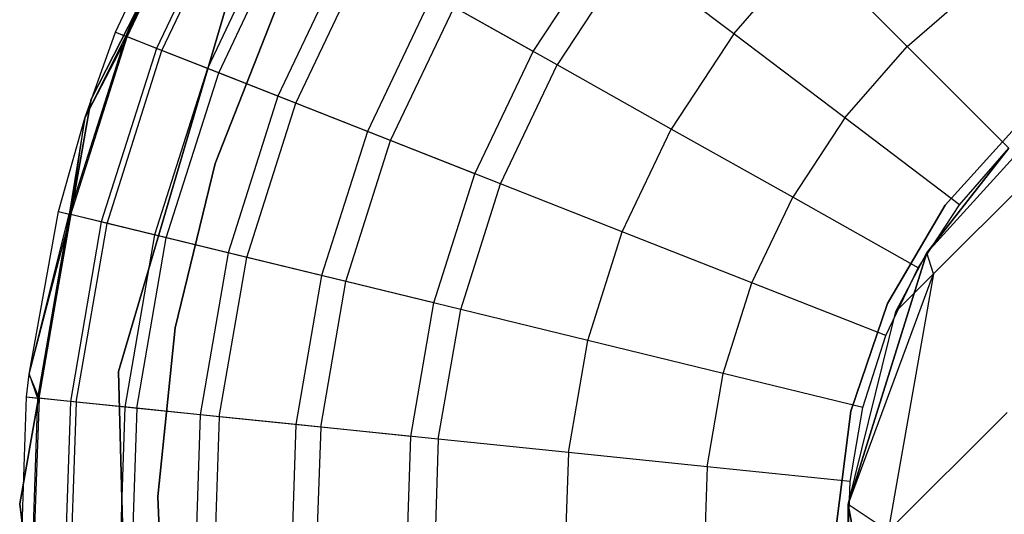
# Model space of a CAD drawing. Extents: x -28.1 to 0, y 0 to 28.1.
# Tile 3 of 215: x -24.171 to -23.819, y 4.478 to 4.655. Entities that reach past the tile are written whole.
import ezdxf

# ---------------------------------------------------------------- set-up
doc = ezdxf.new("R2010")
doc.units = 0
doc.header["$MEASUREMENT"] = 0
doc.layers.get('0').update_dxf_attribs({"color": 13, "linetype": 'CONTINUOUS'})

# ---------------------------------------------------------------- blocks, each defined once
blk = doc.blocks.new('ORTO_VIII_Z_ZAROWKA_OKAPO0')
at = {"color": 0}
for p, q in [((4.33171, 5.01854, 10.00781), (4.26482, 4.88798, 10.00781)), ((4.26482, 4.88798, 3.3149), (4.33171, 5.01854, 3.3149)), ((4.33171, 5.01854, 10.00781), (4.26482, 4.88798, 10.00781)), ((4.26482, 4.88798, 3.3149), (4.33171, 5.01854, 3.3149)), ((4.30582, 4.97062, 10.32419), (4.2772, 4.91045, 10.32419)), ((4.30582, 4.97062, 10.32419), (4.2772, 4.91045, 10.32419)), ((4.27771, 4.91025, 12.03365), (4.3063, 4.97035, 12.03365)), ((4.27771, 4.91025, 12.03365), (4.3063, 4.97035, 12.03365)), ((4.27354, 4.91189, 10.40345), (4.29942, 4.9672, 10.40345)), ((4.27354, 4.91189, 11.98237), (4.29942, 4.9672, 11.98237)), ((4.27354, 4.91189, 10.40345), (4.29942, 4.9672, 10.40345)), ((4.27354, 4.91189, 11.98237), (4.29942, 4.9672, 11.98237)), ((4.29942, 4.9672, 10.40345), (4.2772, 4.91045, 10.32419)), ((4.29942, 4.9672, 10.40345), (4.2772, 4.91045, 10.32419)), ((4.27771, 4.91025, 12.03365), (4.29942, 4.9672, 11.98237)), ((4.27771, 4.91025, 12.03365), (4.29942, 4.9672, 11.98237)), ((4.31609, 4.96484, 10.24572), (4.28816, 4.90612, 10.24572)), ((4.31609, 4.96484, 10.24572), (4.28816, 4.90612, 10.24572)), ((4.2901, 4.90536, 12.08336), (4.31791, 4.96382, 12.08336)), ((4.2901, 4.90536, 12.08336), (4.31791, 4.96382, 12.08336)), ((4.33309, 4.95528, 10.16879), (4.30631, 4.89897, 10.16879)), ((4.33309, 4.95528, 10.16879), (4.30631, 4.89897, 10.16879)), ((4.31034, 4.89738, 12.13001), (4.33687, 4.95316, 12.13001)), ((4.31034, 4.89738, 12.13001), (4.33687, 4.95316, 12.13001)), ((4.4225, 4.90501, 9.95481), (4.44902, 4.94545, 9.95481)), ((4.4225, 4.90501, 9.95481), (4.44902, 4.94545, 9.95481)), ((4.35666, 4.94203, 10.09418), (4.33146, 4.88905, 10.09418)), ((4.35666, 4.94203, 10.09418), (4.33146, 4.88905, 10.09418)), ((4.49403, 4.91132, 12.25984), (4.52075, 4.94196, 12.25984)), ((4.49403, 4.91132, 12.25984), (4.52075, 4.94196, 12.25984)), ((4.5559, 4.9068, 12.27316), (4.52075, 4.94196, 12.25984)), ((4.5559, 4.9068, 12.27316), (4.52075, 4.94196, 12.25984)), ((4.3378, 4.88655, 12.17217), (4.3626, 4.93869, 12.17217)), ((4.3378, 4.88655, 12.17217), (4.3626, 4.93869, 12.17217)), ((4.45686, 4.93951, 12.23809), (4.43108, 4.90019, 12.23809)), ((4.45686, 4.93951, 12.23809), (4.43108, 4.90019, 12.23809)), ((4.49403, 4.91132, 12.25984), (4.45686, 4.93951, 12.23809)), ((4.49403, 4.91132, 12.25984), (4.45686, 4.93951, 12.23809)), ((4.27458, 4.7908, 10.00781), (4.3153, 4.92904, 10.00781)), ((4.3153, 4.92904, 3.3149), (4.27458, 4.7908, 3.3149)), ((4.3153, 4.92904, 3.3149), (4.27458, 4.7908, 3.3149)), ((4.27458, 4.7908, 10.00781), (4.3153, 4.92904, 10.00781)), ((4.5559, 4.9068, 12.27316), (4.58143, 4.92906, 12.27316)), ((4.5559, 4.9068, 12.27316), (4.58143, 4.92906, 12.27316)), ((4.38656, 4.92522, 10.02262), (4.36337, 4.87647, 10.02262)), ((4.38656, 4.92522, 10.02262), (4.36337, 4.87647, 10.02262)), ((4.4225, 4.90501, 9.95481), (4.38656, 4.92522, 10.02262)), ((4.4225, 4.90501, 9.95481), (4.38656, 4.92522, 10.02262)), ((4.33125, 4.92133, 3.47238), (4.30911, 4.86508, 3.47238)), ((4.30911, 4.86508, 3.43301), (4.33125, 4.92133, 3.43301)), ((4.33125, 4.92133, 3.47238), (4.30911, 4.86508, 3.47238)), ((4.30911, 4.86508, 3.43301), (4.33125, 4.92133, 3.43301)), ((4.37166, 4.8732, 12.20857), (4.39433, 4.92085, 12.20857)), ((4.37166, 4.8732, 12.20857), (4.39433, 4.92085, 12.20857)), ((4.43108, 4.90019, 12.23809), (4.39433, 4.92085, 12.20857)), ((4.43108, 4.90019, 12.23809), (4.39433, 4.92085, 12.20857)), ((4.2772, 4.91045, 10.32419), (4.25705, 4.84694, 10.32419)), ((4.2772, 4.91045, 10.32419), (4.25705, 4.84694, 10.32419)), ((4.25758, 4.84681, 12.03365), (4.27771, 4.91025, 12.03365)), ((4.25758, 4.84681, 12.03365), (4.27771, 4.91025, 12.03365)), ((4.26259, 4.8812, 10.40345), (4.27354, 4.91189, 10.40345)), ((4.26259, 4.8812, 11.98237), (4.27354, 4.91189, 11.98237)), ((4.26259, 4.8812, 10.40345), (4.27354, 4.91189, 10.40345)), ((4.26259, 4.8812, 11.98237), (4.27354, 4.91189, 11.98237)), ((4.26259, 4.8812, 10.40345), (4.2772, 4.91045, 10.32419)), ((4.26259, 4.8812, 10.40345), (4.2772, 4.91045, 10.32419)), ((4.26259, 4.8812, 11.98237), (4.27771, 4.91025, 12.03365)), ((4.26259, 4.8812, 11.98237), (4.27771, 4.91025, 12.03365)), ((4.27354, 4.91189, 10.40345), (4.2772, 4.91045, 10.32419)), ((4.27354, 4.91189, 10.40345), (4.2772, 4.91045, 10.32419)), ((4.27354, 4.91189, 11.98237), (4.27354, 4.91189, 10.40345)), ((4.27354, 4.91189, 11.98237), (4.27354, 4.91189, 10.40345)), ((4.27354, 4.91189, 11.98237), (4.27771, 4.91025, 12.03365)), ((4.27354, 4.91189, 11.98237), (4.27771, 4.91025, 12.03365)), ((4.28816, 4.90612, 10.24572), (4.2772, 4.91045, 10.32419)), ((4.28816, 4.90612, 10.24572), (4.2772, 4.91045, 10.32419)), ((4.2901, 4.90536, 12.08336), (4.27771, 4.91025, 12.03365)), ((4.2901, 4.90536, 12.08336), (4.27771, 4.91025, 12.03365)), ((4.49403, 4.91132, 12.25984), (4.47174, 4.87733, 12.25984)), ((4.49403, 4.91132, 12.25984), (4.47174, 4.87733, 12.25984)), ((4.53365, 4.88128, 12.27316), (4.49403, 4.91132, 12.25984)), ((4.53365, 4.88128, 12.27316), (4.49403, 4.91132, 12.25984)), ((4.28816, 4.90612, 10.24572), (4.26849, 4.84415, 10.24572)), ((4.28816, 4.90612, 10.24572), (4.26849, 4.84415, 10.24572)), ((4.27052, 4.84365, 12.08336), (4.2901, 4.90536, 12.08336)), ((4.27052, 4.84365, 12.08336), (4.2901, 4.90536, 12.08336)), ((4.30631, 4.89897, 10.16879), (4.28816, 4.90612, 10.24572)), ((4.30631, 4.89897, 10.16879), (4.28816, 4.90612, 10.24572)), ((4.31034, 4.89738, 12.13001), (4.2901, 4.90536, 12.08336)), ((4.31034, 4.89738, 12.13001), (4.2901, 4.90536, 12.08336)), ((4.53365, 4.88128, 12.27316), (4.5559, 4.9068, 12.27316)), ((4.53365, 4.88128, 12.27316), (4.5559, 4.9068, 12.27316)), ((4.59216, 4.87055, 12.27765), (4.5559, 4.9068, 12.27316)), ((4.59216, 4.87055, 12.27765), (4.5559, 4.9068, 12.27316)), ((4.40173, 4.86134, 9.95481), (4.4225, 4.90501, 9.95481)), ((4.40173, 4.86134, 9.95481), (4.4225, 4.90501, 9.95481)), ((4.30631, 4.89897, 10.16879), (4.28744, 4.83953, 10.16879)), ((4.30631, 4.89897, 10.16879), (4.28744, 4.83953, 10.16879)), ((4.33146, 4.88905, 10.09418), (4.30631, 4.89897, 10.16879)), ((4.33146, 4.88905, 10.09418), (4.30631, 4.89897, 10.16879)), ((4.41088, 4.85773, 12.23809), (4.43108, 4.90019, 12.23809)), ((4.41088, 4.85773, 12.23809), (4.43108, 4.90019, 12.23809)), ((4.47174, 4.87733, 12.25984), (4.43108, 4.90019, 12.23809)), ((4.47174, 4.87733, 12.25984), (4.43108, 4.90019, 12.23809)), ((4.56289, 4.83319, 2.13773), (4.62238, 4.89874, 1.93675)), ((4.56289, 4.83319, 2.13773), (4.62238, 4.89874, 1.93675)), ((4.29165, 4.8385, 12.13001), (4.31034, 4.89738, 12.13001)), ((4.29165, 4.8385, 12.13001), (4.31034, 4.89738, 12.13001)), ((4.3378, 4.88655, 12.17217), (4.31034, 4.89738, 12.13001)), ((4.3378, 4.88655, 12.17217), (4.31034, 4.89738, 12.13001)), ((4.26482, 4.88798, 10.00781), (4.23938, 4.74351, 10.00781)), ((4.23938, 4.74351, 3.3149), (4.26482, 4.88798, 3.3149)), ((4.26482, 4.88798, 10.00781), (4.23938, 4.74351, 10.00781)), ((4.23938, 4.74351, 3.3149), (4.26482, 4.88798, 3.3149)), ((4.26482, 4.88798, 10.00781), (4.26482, 4.88798, 3.3149)), ((4.26482, 4.88798, 10.00781), (4.26482, 4.88798, 3.3149)), ((4.33146, 4.88905, 10.09418), (4.31371, 4.83313, 10.09418)), ((4.33146, 4.88905, 10.09418), (4.31371, 4.83313, 10.09418)), ((4.36337, 4.87647, 10.02262), (4.33146, 4.88905, 10.09418)), ((4.36337, 4.87647, 10.02262), (4.33146, 4.88905, 10.09418)), ((4.32034, 4.83151, 12.17217), (4.3378, 4.88655, 12.17217)), ((4.32034, 4.83151, 12.17217), (4.3378, 4.88655, 12.17217)), ((4.37166, 4.8732, 12.20857), (4.3378, 4.88655, 12.17217)), ((4.37166, 4.8732, 12.20857), (4.3378, 4.88655, 12.17217)), ((4.25322, 4.84787, 10.40345), (4.26259, 4.8812, 10.40345)), ((4.25322, 4.84787, 11.98237), (4.26259, 4.8812, 11.98237)), ((4.25322, 4.84787, 10.40345), (4.26259, 4.8812, 10.40345)), ((4.25322, 4.84787, 11.98237), (4.26259, 4.8812, 11.98237)), ((4.26259, 4.8812, 10.40345), (4.25705, 4.84694, 10.32419)), ((4.26259, 4.8812, 10.40345), (4.25705, 4.84694, 10.32419)), ((4.25758, 4.84681, 12.03365), (4.26259, 4.8812, 11.98237)), ((4.25758, 4.84681, 12.03365), (4.26259, 4.8812, 11.98237)), ((4.26259, 4.8812, 11.98237), (4.26259, 4.8812, 10.40345)), ((4.26259, 4.8812, 11.98237), (4.26259, 4.8812, 10.40345)), ((4.53365, 4.88128, 12.27316), (4.51507, 4.85296, 12.27316)), ((4.53365, 4.88128, 12.27316), (4.51507, 4.85296, 12.27316)), ((4.5745, 4.8503, 12.27765), (4.53365, 4.88128, 12.27316)), ((4.5745, 4.8503, 12.27765), (4.53365, 4.88128, 12.27316)), ((4.45428, 4.84062, 12.25984), (4.47174, 4.87733, 12.25984)), ((4.45428, 4.84062, 12.25984), (4.47174, 4.87733, 12.25984)), ((4.51507, 4.85296, 12.27316), (4.47174, 4.87733, 12.25984)), ((4.51507, 4.85296, 12.27316), (4.47174, 4.87733, 12.25984)), ((4.56944, 4.85009, 3.47238), (4.59665, 4.88026, 3.47238)), ((4.59665, 4.88026, 3.43301), (4.56944, 4.85009, 3.43301)), ((4.59665, 4.88026, 3.43301), (4.56944, 4.85009, 3.43301)), ((4.56944, 4.85009, 3.47238), (4.59665, 4.88026, 3.47238)), ((4.36337, 4.87647, 10.02262), (4.34704, 4.82501, 10.02262)), ((4.36337, 4.87647, 10.02262), (4.34704, 4.82501, 10.02262)), ((4.40173, 4.86134, 9.95481), (4.36337, 4.87647, 10.02262)), ((4.40173, 4.86134, 9.95481), (4.36337, 4.87647, 10.02262)), ((4.3557, 4.8229, 12.20857), (4.37166, 4.8732, 12.20857)), ((4.3557, 4.8229, 12.20857), (4.37166, 4.8732, 12.20857)), ((4.41088, 4.85773, 12.23809), (4.37166, 4.8732, 12.20857)), ((4.41088, 4.85773, 12.23809), (4.37166, 4.8732, 12.20857)), ((4.59216, 4.87055, 7.64954), (4.56289, 4.83319, 7.64954)), ((4.56289, 4.83319, 2.13773), (4.59216, 4.87055, 2.13773)), ((4.59216, 4.87055, 7.64954), (4.56289, 4.83319, 7.64954)), ((4.56289, 4.83319, 2.13773), (4.59216, 4.87055, 2.13773)), ((4.5745, 4.8503, 12.27765), (4.59216, 4.87055, 12.27765)), ((4.5745, 4.8503, 12.27765), (4.59216, 4.87055, 12.27765)), ((4.30911, 4.86508, 3.47238), (4.29483, 4.80633, 3.47238)), ((4.29483, 4.80633, 3.43301), (4.30911, 4.86508, 3.43301)), ((4.30911, 4.86508, 3.47238), (4.29483, 4.80633, 3.47238)), ((4.29483, 4.80633, 3.43301), (4.30911, 4.86508, 3.43301)), ((4.30911, 4.86508, 3.47238), (4.30911, 4.86508, 3.43301)), ((4.30911, 4.86508, 3.47238), (4.30911, 4.86508, 3.43301)), ((4.60519, 4.86549, 1.70989), (4.56528, 4.82558, 1.92051)), ((4.60519, 4.86549, 1.70989), (4.56528, 4.82558, 1.92051)), ((4.3871, 4.81525, 9.95481), (4.40173, 4.86134, 9.95481)), ((4.3871, 4.81525, 9.95481), (4.40173, 4.86134, 9.95481)), ((4.39666, 4.81292, 12.23809), (4.41088, 4.85773, 12.23809)), ((4.39666, 4.81292, 12.23809), (4.41088, 4.85773, 12.23809)), ((4.45428, 4.84062, 12.25984), (4.41088, 4.85773, 12.23809)), ((4.45428, 4.84062, 12.25984), (4.41088, 4.85773, 12.23809)), ((4.50053, 4.82238, 12.27316), (4.51507, 4.85296, 12.27316)), ((4.50053, 4.82238, 12.27316), (4.51507, 4.85296, 12.27316)), ((4.55977, 4.82783, 12.27765), (4.51507, 4.85296, 12.27316)), ((4.55977, 4.82783, 12.27765), (4.51507, 4.85296, 12.27316)), ((4.54885, 4.81507, 3.47238), (4.56944, 4.85009, 3.47238)), ((4.56944, 4.85009, 3.43301), (4.54885, 4.81507, 3.43301)), ((4.56944, 4.85009, 3.43301), (4.54885, 4.81507, 3.43301)), ((4.54885, 4.81507, 3.47238), (4.56944, 4.85009, 3.47238)), ((4.55977, 4.82783, 12.27765), (4.5745, 4.8503, 12.27765)), ((4.55977, 4.82783, 12.27765), (4.5745, 4.8503, 12.27765)), ((4.56944, 4.85009, 3.43301), (4.56944, 4.85009, 3.47238)), ((4.56944, 4.85009, 3.43301), (4.56944, 4.85009, 3.47238)), ((4.24271, 4.78978, 10.40345), (4.25322, 4.84787, 10.40345)), ((4.24271, 4.78978, 11.98237), (4.25322, 4.84787, 11.98237)), ((4.24271, 4.78978, 10.40345), (4.25322, 4.84787, 10.40345)), ((4.24271, 4.78978, 11.98237), (4.25322, 4.84787, 11.98237)), ((4.24271, 4.78978, 10.40345), (4.25705, 4.84694, 10.32419)), ((4.24271, 4.78978, 10.40345), (4.25705, 4.84694, 10.32419)), ((4.24271, 4.78978, 11.98237), (4.25758, 4.84681, 12.03365)), ((4.24271, 4.78978, 11.98237), (4.25758, 4.84681, 12.03365)), ((4.25705, 4.84694, 10.32419), (4.24573, 4.78128, 10.32419)), ((4.25705, 4.84694, 10.32419), (4.24573, 4.78128, 10.32419)), ((4.24627, 4.78122, 12.03365), (4.25758, 4.84681, 12.03365)), ((4.24627, 4.78122, 12.03365), (4.25758, 4.84681, 12.03365)), ((4.25322, 4.84787, 10.40345), (4.25705, 4.84694, 10.32419)), ((4.25322, 4.84787, 10.40345), (4.25705, 4.84694, 10.32419)), ((4.25322, 4.84787, 11.98237), (4.25322, 4.84787, 10.40345)), ((4.25322, 4.84787, 11.98237), (4.25322, 4.84787, 10.40345)), ((4.25322, 4.84787, 11.98237), (4.25758, 4.84681, 12.03365)), ((4.25322, 4.84787, 11.98237), (4.25758, 4.84681, 12.03365)), ((4.26849, 4.84415, 10.24572), (4.25705, 4.84694, 10.32419)), ((4.26849, 4.84415, 10.24572), (4.25705, 4.84694, 10.32419)), ((4.27052, 4.84365, 12.08336), (4.25758, 4.84681, 12.03365)), ((4.27052, 4.84365, 12.08336), (4.25758, 4.84681, 12.03365)), ((4.26849, 4.84415, 10.24572), (4.25744, 4.78007, 10.24572)), ((4.26849, 4.84415, 10.24572), (4.25744, 4.78007, 10.24572)), ((4.25952, 4.77986, 12.08336), (4.27052, 4.84365, 12.08336)), ((4.25952, 4.77986, 12.08336), (4.27052, 4.84365, 12.08336)), ((4.28744, 4.83953, 10.16879), (4.26849, 4.84415, 10.24572)), ((4.28744, 4.83953, 10.16879), (4.26849, 4.84415, 10.24572)), ((4.29165, 4.8385, 12.13001), (4.27052, 4.84365, 12.08336)), ((4.29165, 4.8385, 12.13001), (4.27052, 4.84365, 12.08336)), ((4.28744, 4.83953, 10.16879), (4.27685, 4.77808, 10.16879)), ((4.28744, 4.83953, 10.16879), (4.27685, 4.77808, 10.16879)), ((4.31371, 4.83313, 10.09418), (4.28744, 4.83953, 10.16879)), ((4.31371, 4.83313, 10.09418), (4.28744, 4.83953, 10.16879)), ((4.44198, 4.80187, 12.25984), (4.45428, 4.84062, 12.25984)), ((4.44198, 4.80187, 12.25984), (4.45428, 4.84062, 12.25984)), ((4.50053, 4.82238, 12.27316), (4.45428, 4.84062, 12.25984)), ((4.50053, 4.82238, 12.27316), (4.45428, 4.84062, 12.25984)), ((4.28116, 4.77763, 12.13001), (4.29165, 4.8385, 12.13001)), ((4.28116, 4.77763, 12.13001), (4.29165, 4.8385, 12.13001)), ((4.32034, 4.83151, 12.17217), (4.29165, 4.8385, 12.13001)), ((4.32034, 4.83151, 12.17217), (4.29165, 4.8385, 12.13001)), ((4.31371, 4.83313, 10.09418), (4.30374, 4.77531, 10.09418)), ((4.31371, 4.83313, 10.09418), (4.30374, 4.77531, 10.09418)), ((4.34704, 4.82501, 10.02262), (4.31371, 4.83313, 10.09418)), ((4.34704, 4.82501, 10.02262), (4.31371, 4.83313, 10.09418)), ((4.56289, 4.83319, 7.64954), (4.53486, 4.74324, 7.64954)), ((4.53486, 4.74324, 7.64954), (4.56289, 4.83319, 2.13773)), ((4.53486, 4.74324, 7.64954), (4.56289, 4.83319, 2.13773)), ((4.56289, 4.83319, 7.64954), (4.53486, 4.74324, 7.64954)), ((4.55185, 4.81214, 2.13773), (4.56289, 4.83319, 2.13773)), ((4.55185, 4.81214, 2.13773), (4.56289, 4.83319, 2.13773)), ((4.56528, 4.82558, 1.92051), (4.56289, 4.83319, 2.13773)), ((4.56528, 4.82558, 1.92051), (4.56289, 4.83319, 2.13773)), ((4.56289, 4.83319, 7.64954), (4.56289, 4.83319, 2.13773)), ((4.56289, 4.83319, 7.64954), (4.56289, 4.83319, 2.13773)), ((4.31053, 4.77462, 12.17217), (4.32034, 4.83151, 12.17217)), ((4.31053, 4.77462, 12.17217), (4.32034, 4.83151, 12.17217)), ((4.3557, 4.8229, 12.20857), (4.32034, 4.83151, 12.17217)), ((4.3557, 4.8229, 12.20857), (4.32034, 4.83151, 12.17217)), ((4.34704, 4.82501, 10.02262), (4.33787, 4.7718, 10.02262)), ((4.34704, 4.82501, 10.02262), (4.33787, 4.7718, 10.02262)), ((4.3871, 4.81525, 9.95481), (4.34704, 4.82501, 10.02262)), ((4.3871, 4.81525, 9.95481), (4.34704, 4.82501, 10.02262)), ((4.53486, 4.74324, 2.13773), (4.56528, 4.82558, 1.92051)), ((4.53486, 4.74324, 2.13773), (4.56528, 4.82558, 1.92051)), ((4.54823, 4.80357, 12.27765), (4.55977, 4.82783, 12.27765)), ((4.54823, 4.80357, 12.27765), (4.55977, 4.82783, 12.27765)), ((4.56528, 4.82558, 1.92051), (4.54913, 4.73374, 1.90705)), ((4.56528, 4.82558, 1.92051), (4.54913, 4.73374, 1.90705)), ((4.55185, 4.81214, 2.13773), (4.56528, 4.82558, 1.92051)), ((4.55185, 4.81214, 2.13773), (4.56528, 4.82558, 1.92051)), ((4.34673, 4.77089, 12.20857), (4.3557, 4.8229, 12.20857)), ((4.34673, 4.77089, 12.20857), (4.3557, 4.8229, 12.20857)), ((4.39666, 4.81292, 12.23809), (4.3557, 4.8229, 12.20857)), ((4.39666, 4.81292, 12.23809), (4.3557, 4.8229, 12.20857)), ((4.49028, 4.7901, 12.27316), (4.50053, 4.82238, 12.27316)), ((4.49028, 4.7901, 12.27316), (4.50053, 4.82238, 12.27316)), ((4.54823, 4.80357, 12.27765), (4.50053, 4.82238, 12.27316)), ((4.54823, 4.80357, 12.27765), (4.50053, 4.82238, 12.27316)), ((4.37888, 4.76759, 9.95481), (4.3871, 4.81525, 9.95481)), ((4.37888, 4.76759, 9.95481), (4.3871, 4.81525, 9.95481)), ((4.53573, 4.77662, 3.47238), (4.54885, 4.81507, 3.47238)), ((4.54885, 4.81507, 3.43301), (4.53573, 4.77662, 3.43301)), ((4.54885, 4.81507, 3.43301), (4.53573, 4.77662, 3.43301)), ((4.53573, 4.77662, 3.47238), (4.54885, 4.81507, 3.47238)), ((4.54885, 4.81507, 3.43301), (4.54885, 4.81507, 3.47238)), ((4.54885, 4.81507, 3.43301), (4.54885, 4.81507, 3.47238)), ((4.38867, 4.76658, 12.23809), (4.39666, 4.81292, 12.23809)), ((4.38867, 4.76658, 12.23809), (4.39666, 4.81292, 12.23809)), ((4.44198, 4.80187, 12.25984), (4.39666, 4.81292, 12.23809)), ((4.44198, 4.80187, 12.25984), (4.39666, 4.81292, 12.23809)), ((4.53486, 4.74324, 2.13773), (4.55185, 4.81214, 2.13773)), ((4.53486, 4.74324, 7.64954), (4.55185, 4.81214, 2.13773)), ((4.53486, 4.74324, 2.13773), (4.55185, 4.81214, 2.13773)), ((4.53486, 4.74324, 7.64954), (4.55185, 4.81214, 2.13773)), ((4.29483, 4.80633, 3.47238), (4.28869, 4.7462, 3.47238)), ((4.28869, 4.7462, 3.43301), (4.29483, 4.80633, 3.43301)), ((4.29483, 4.80633, 3.47238), (4.28869, 4.7462, 3.47238)), ((4.28869, 4.7462, 3.43301), (4.29483, 4.80633, 3.43301)), ((4.29483, 4.80633, 3.47238), (4.29483, 4.80633, 3.43301)), ((4.29483, 4.80633, 3.47238), (4.29483, 4.80633, 3.43301)), ((4.5401, 4.77796, 12.27765), (4.54823, 4.80357, 12.27765)), ((4.5401, 4.77796, 12.27765), (4.54823, 4.80357, 12.27765)), ((4.43507, 4.76181, 12.25984), (4.44198, 4.80187, 12.25984)), ((4.43507, 4.76181, 12.25984), (4.44198, 4.80187, 12.25984)), ((4.49028, 4.7901, 12.27316), (4.44198, 4.80187, 12.25984)), ((4.49028, 4.7901, 12.27316), (4.44198, 4.80187, 12.25984)), ((4.24181, 4.78168, 10.40345), (4.24271, 4.78978, 10.40345)), ((4.24181, 4.78168, 11.98237), (4.24271, 4.78978, 11.98237)), ((4.24181, 4.78168, 10.40345), (4.24271, 4.78978, 10.40345)), ((4.24181, 4.78168, 11.98237), (4.24271, 4.78978, 11.98237)), ((4.24271, 4.78978, 10.40345), (4.24573, 4.78128, 10.32419)), ((4.24271, 4.78978, 10.40345), (4.24573, 4.78128, 10.32419)), ((4.24271, 4.78978, 11.98237), (4.24271, 4.78978, 10.40345)), ((4.24271, 4.78978, 11.98237), (4.24271, 4.78978, 10.40345)), ((4.24627, 4.78122, 12.03365), (4.24271, 4.78978, 11.98237)), ((4.24627, 4.78122, 12.03365), (4.24271, 4.78978, 11.98237)), ((4.27856, 4.64674, 10.00781), (4.27458, 4.7908, 10.00781)), ((4.27458, 4.7908, 3.3149), (4.27856, 4.64674, 3.3149)), ((4.27458, 4.7908, 3.3149), (4.27856, 4.64674, 3.3149)), ((4.27458, 4.7908, 3.3149), (4.27458, 4.7908, 10.00781)), ((4.27856, 4.64674, 10.00781), (4.27458, 4.7908, 10.00781)), ((4.27458, 4.7908, 3.3149), (4.27458, 4.7908, 10.00781)), ((4.48453, 4.75673, 12.27316), (4.49028, 4.7901, 12.27316)), ((4.48453, 4.75673, 12.27316), (4.49028, 4.7901, 12.27316)), ((4.5401, 4.77796, 12.27765), (4.49028, 4.7901, 12.27316)), ((4.5401, 4.77796, 12.27765), (4.49028, 4.7901, 12.27316)), ((4.23951, 4.71455, 10.40345), (4.24181, 4.78168, 10.40345)), ((4.23951, 4.71455, 11.98237), (4.24181, 4.78168, 11.98237)), ((4.23951, 4.71455, 10.40345), (4.24181, 4.78168, 10.40345)), ((4.23951, 4.71455, 11.98237), (4.24181, 4.78168, 11.98237)), ((4.24181, 4.78168, 10.40345), (4.24573, 4.78128, 10.32419)), ((4.24181, 4.78168, 10.40345), (4.24573, 4.78128, 10.32419)), ((4.24181, 4.78168, 11.98237), (4.24181, 4.78168, 10.40345)), ((4.24181, 4.78168, 11.98237), (4.24181, 4.78168, 10.40345)), ((4.24181, 4.78168, 11.98237), (4.24627, 4.78122, 12.03365)), ((4.24181, 4.78168, 11.98237), (4.24627, 4.78122, 12.03365)), ((4.24573, 4.78128, 10.32419), (4.24345, 4.71469, 10.32419)), ((4.24573, 4.78128, 10.32419), (4.24345, 4.71469, 10.32419)), ((4.24627, 4.78122, 12.03365), (4.244, 4.7147, 12.03365)), ((4.24627, 4.78122, 12.03365), (4.244, 4.7147, 12.03365)), ((4.25744, 4.78007, 10.24572), (4.24573, 4.78128, 10.32419)), ((4.25744, 4.78007, 10.24572), (4.24573, 4.78128, 10.32419)), ((4.25952, 4.77986, 12.08336), (4.24627, 4.78122, 12.03365)), ((4.25952, 4.77986, 12.08336), (4.24627, 4.78122, 12.03365)), ((4.25744, 4.78007, 10.24572), (4.25522, 4.71509, 10.24572)), ((4.25744, 4.78007, 10.24572), (4.25522, 4.71509, 10.24572)), ((4.25952, 4.77986, 12.08336), (4.25731, 4.71516, 12.08336)), ((4.25952, 4.77986, 12.08336), (4.25731, 4.71516, 12.08336)), ((4.27685, 4.77808, 10.16879), (4.25744, 4.78007, 10.24572)), ((4.27685, 4.77808, 10.16879), (4.25744, 4.78007, 10.24572)), ((4.28116, 4.77763, 12.13001), (4.25952, 4.77986, 12.08336)), ((4.28116, 4.77763, 12.13001), (4.25952, 4.77986, 12.08336)), ((4.27685, 4.77808, 10.16879), (4.27472, 4.71575, 10.16879)), ((4.27685, 4.77808, 10.16879), (4.27472, 4.71575, 10.16879)), ((4.30374, 4.77531, 10.09418), (4.27685, 4.77808, 10.16879)), ((4.30374, 4.77531, 10.09418), (4.27685, 4.77808, 10.16879)), ((4.28116, 4.77763, 12.13001), (4.27905, 4.7159, 12.13001)), ((4.28116, 4.77763, 12.13001), (4.27905, 4.7159, 12.13001)), ((4.31053, 4.77462, 12.17217), (4.28116, 4.77763, 12.13001)), ((4.31053, 4.77462, 12.17217), (4.28116, 4.77763, 12.13001)), ((4.53063, 4.73631, 3.47238), (4.53573, 4.77662, 3.47238)), ((4.53573, 4.77662, 3.43301), (4.53063, 4.73631, 3.43301)), ((4.53573, 4.77662, 3.43301), (4.53063, 4.73631, 3.43301)), ((4.53063, 4.73631, 3.47238), (4.53573, 4.77662, 3.47238)), ((4.53553, 4.75148, 12.27765), (4.5401, 4.77796, 12.27765)), ((4.53553, 4.75148, 12.27765), (4.5401, 4.77796, 12.27765)), ((4.53573, 4.77662, 3.43301), (4.53573, 4.77662, 3.47238)), ((4.53573, 4.77662, 3.43301), (4.53573, 4.77662, 3.47238)), ((4.59151, 4.77612, 1.68337), (4.54913, 4.73374, 1.90705)), ((4.59151, 4.77612, 1.68337), (4.54913, 4.73374, 1.90705)), ((4.30374, 4.77531, 10.09418), (4.30174, 4.71668, 10.09418)), ((4.30374, 4.77531, 10.09418), (4.30174, 4.71668, 10.09418)), ((4.33787, 4.7718, 10.02262), (4.30374, 4.77531, 10.09418)), ((4.33787, 4.7718, 10.02262), (4.30374, 4.77531, 10.09418)), ((4.31053, 4.77462, 12.17217), (4.30855, 4.71691, 12.17217)), ((4.31053, 4.77462, 12.17217), (4.30855, 4.71691, 12.17217)), ((4.34673, 4.77089, 12.20857), (4.31053, 4.77462, 12.17217)), ((4.34673, 4.77089, 12.20857), (4.31053, 4.77462, 12.17217)), ((4.33787, 4.7718, 10.02262), (4.33602, 4.71785, 10.02262)), ((4.33787, 4.7718, 10.02262), (4.33602, 4.71785, 10.02262)), ((4.37888, 4.76759, 9.95481), (4.33787, 4.7718, 10.02262)), ((4.37888, 4.76759, 9.95481), (4.33787, 4.7718, 10.02262)), ((4.34673, 4.77089, 12.20857), (4.34493, 4.71815, 12.20857)), ((4.34673, 4.77089, 12.20857), (4.34493, 4.71815, 12.20857)), ((4.38867, 4.76658, 12.23809), (4.34673, 4.77089, 12.20857)), ((4.38867, 4.76658, 12.23809), (4.34673, 4.77089, 12.20857)), ((4.37723, 4.71926, 9.95481), (4.37888, 4.76759, 9.95481)), ((4.37723, 4.71926, 9.95481), (4.37888, 4.76759, 9.95481)), ((4.38867, 4.76658, 12.23809), (4.38707, 4.71959, 12.23809)), ((4.38867, 4.76658, 12.23809), (4.38707, 4.71959, 12.23809)), ((4.43507, 4.76181, 12.25984), (4.38867, 4.76658, 12.23809)), ((4.43507, 4.76181, 12.25984), (4.38867, 4.76658, 12.23809)), ((4.43507, 4.76181, 12.25984), (4.43369, 4.72118, 12.25984)), ((4.43507, 4.76181, 12.25984), (4.43369, 4.72118, 12.25984)), ((4.48453, 4.75673, 12.27316), (4.43507, 4.76181, 12.25984)), ((4.48453, 4.75673, 12.27316), (4.43507, 4.76181, 12.25984)), ((4.48453, 4.75673, 12.27316), (4.48337, 4.72288, 12.27316)), ((4.48453, 4.75673, 12.27316), (4.48337, 4.72288, 12.27316)), ((4.53553, 4.75148, 12.27765), (4.48453, 4.75673, 12.27316)), ((4.53553, 4.75148, 12.27765), (4.48453, 4.75673, 12.27316)), ((4.53462, 4.72463, 12.27765), (4.53553, 4.75148, 12.27765)), ((4.53462, 4.72463, 12.27765), (4.53553, 4.75148, 12.27765)), ((4.28869, 4.7462, 3.47238), (4.29079, 4.68578, 3.47238)), ((4.29079, 4.68578, 3.43301), (4.28869, 4.7462, 3.43301)), ((4.28869, 4.7462, 3.47238), (4.29079, 4.68578, 3.47238)), ((4.28869, 4.7462, 3.47238), (4.28869, 4.7462, 3.43301)), ((4.29079, 4.68578, 3.43301), (4.28869, 4.7462, 3.43301)), ((4.28869, 4.7462, 3.47238), (4.28869, 4.7462, 3.43301)), ((4.23938, 4.74351, 10.00781), (4.25765, 4.59796, 10.00781)), ((4.25765, 4.59796, 3.3149), (4.23938, 4.74351, 3.3149)), ((4.23938, 4.74351, 10.00781), (4.25765, 4.59796, 10.00781)), ((4.23938, 4.74351, 10.00781), (4.23938, 4.74351, 3.3149)), ((4.25765, 4.59796, 3.3149), (4.23938, 4.74351, 3.3149)), ((4.23938, 4.74351, 10.00781), (4.23938, 4.74351, 3.3149)), ((4.53486, 4.74324, 7.64954), (4.55185, 4.65056, 7.64954)), ((4.54913, 4.73374, 1.90705), (4.53486, 4.74324, 2.13773)), ((4.53486, 4.71947, 2.13773), (4.53486, 4.74324, 2.13773)), ((4.54913, 4.73374, 1.90705), (4.53486, 4.74324, 2.13773)), ((4.55185, 4.65056, 7.64954), (4.53486, 4.74324, 2.13773)), ((4.53486, 4.71947, 2.13773), (4.53486, 4.74324, 2.13773)), ((4.55185, 4.65056, 7.64954), (4.53486, 4.74324, 2.13773)), ((4.53486, 4.74324, 7.64954), (4.55185, 4.65056, 7.64954)), ((4.53486, 4.74324, 7.64954), (4.53486, 4.74324, 2.13773)), ((4.53486, 4.74324, 7.64954), (4.53486, 4.74324, 2.13773))]:
    blk.add_line(p, q, dxfattribs=at)

msp = doc.modelspace()

# ---------------------------------------------------------------- block references
at = {"color": 0}
msp.add_blockref('ORTO_VIII_Z_ZAROWKA_OKAPO0', (-28.41, -0.26151, -0.64167), dxfattribs=at)

doc.saveas('drawing.dxf')
